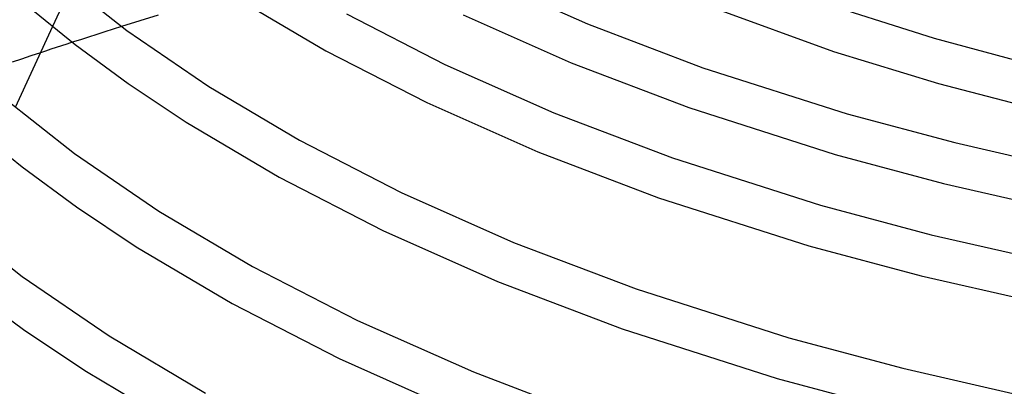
# Model space of a CAD drawing. Header units: millimetres. Extents: x -305 to 305, y -173 to 291.
# Tile 28 of 95: x -169 to -76, y 94 to 129. Entities that reach past the tile are written whole.
import ezdxf

# ---------------------------------------------------------------- set-up
doc = ezdxf.new("R2010")
doc.units = ezdxf.units.MM
doc.layers.add('HIDDEN', color=7, linetype='Continuous')
doc.layers.add('THICK', color=7, linetype='Continuous')

msp = doc.modelspace()

# ---------------------------------------------------------------- linework, layer by layer
at = {"layer": 'HIDDEN'}
for p, q in [((-164.488, 132.145), (-166.215, 128.394)), ((-161.24, 127.894), (-162.019, 127.647)), ((-160.457, 128.141), (-161.24, 127.894)), ((-159.673, 128.387), (-160.457, 128.141)), ((-163.567, 127.151), (-164.334, 126.903)), ((-162.795, 127.399), (-163.567, 127.151)), ((-162.019, 127.647), (-162.795, 127.399)), ((-169.159, 125.309), (-170.038, 125.012)), ((-168.265, 125.609), (-169.159, 125.309)), ((-167.359, 125.911), (-168.265, 125.609))]:
    msp.add_line(p, q, dxfattribs=at)
at = {"layer": 'THICK'}
for p, q in [((-165.844, 133.278), (-159.164, 128.012)), ((-125.579, 133.112), (-115.539, 128.657)), ((-148.835, 131.154), (-140.303, 126.102)), ((-95.105, 131.24), (-82.695, 127.279)), ((-168.575, 130.35), (-164.057, 126.689)), ((-103.512, 130.123), (-92.222, 126.034)), ((-157.938, 128.925), (-159.673, 128.387)), ((-156.201, 129.457), (-157.938, 128.925)), ((-138.37, 129.604), (-129.034, 124.809)), ((-127.304, 129.503), (-117.061, 124.958)), ((-166.215, 128.394), (-169.743, 120.733)), ((-159.164, 128.012), (-151.405, 122.715)), ((-115.539, 128.657), (-104.595, 124.491)), ((-164.334, 126.903), (-164.845, 126.737)), ((-82.695, 127.279), (-73.43, 124.797)), ((-166.862, 126.075), (-167.359, 125.911)), ((-166.362, 126.24), (-166.862, 126.075)), ((-165.86, 126.405), (-166.362, 126.24)), ((-165.354, 126.571), (-165.86, 126.405)), ((-164.845, 126.737), (-165.354, 126.571)), ((-164.057, 126.689), (-159.055, 123.011)), ((-140.303, 126.102), (-130.758, 121.2)), ((-92.222, 126.034), (-82.289, 123.004)), ((-129.034, 124.809), (-118.716, 120.232)), ((-117.061, 124.958), (-105.922, 120.718)), ((-104.595, 124.491), (-90.945, 120.134)), ((-159.055, 123.011), (-153.551, 119.34)), ((-151.405, 122.715), (-142.817, 117.631)), ((-82.289, 123.004), (-71.83, 120.294)), ((-171.014, 121.796), (-164.125, 116.365)), ((-130.758, 121.2), (-120.239, 116.533)), ((-105.922, 120.718), (-92.055, 116.291)), ((-118.716, 120.232), (-107.471, 115.951)), ((-90.945, 120.134), (-80.746, 117.402)), ((-173.749, 118.871), (-169.093, 115.099)), ((-153.551, 119.34), (-144.75, 114.129)), ((-142.817, 117.631), (-133.179, 112.681)), ((-80.746, 117.402), (-70.126, 114.981)), ((-164.125, 116.365), (-156.121, 110.901)), ((-120.239, 116.533), (-108.798, 112.178)), ((-107.471, 115.951), (-93.445, 111.474)), ((-92.055, 116.291), (-81.808, 113.545)), ((-169.093, 115.099), (-163.938, 111.309)), ((-144.75, 114.129), (-134.904, 109.072)), ((-81.808, 113.545), (-71.152, 111.109)), ((-133.179, 112.681), (-122.529, 107.956)), ((-108.798, 112.178), (-94.555, 107.631)), ((-163.938, 111.309), (-158.267, 107.525)), ((-93.445, 111.474), (-82.978, 108.67)), ((-176.186, 110.316), (-169.087, 104.719)), ((-156.121, 110.901), (-147.264, 105.657)), ((-134.904, 109.072), (-124.052, 104.257)), ((-82.978, 108.67), (-72.079, 106.185)), ((-158.267, 107.525), (-149.197, 102.155)), ((-122.529, 107.956), (-110.922, 103.538)), ((-94.555, 107.631), (-83.905, 104.779)), ((-147.264, 105.657), (-137.325, 100.553)), ((-169.087, 104.719), (-160.836, 99.087)), ((-83.905, 104.779), (-72.818, 102.253)), ((-124.052, 104.257), (-112.249, 99.764)), ((-110.922, 103.538), (-96.445, 98.916)), ((-174.129, 103.508), (-168.822, 99.607)), ((-149.197, 102.155), (-139.05, 96.944)), ((-137.325, 100.553), (-126.342, 95.681)), ((-168.822, 99.607), (-162.982, 95.711)), ((-160.836, 99.087), (-151.711, 93.684)), ((-112.249, 99.764), (-97.555, 95.073)), ((-96.445, 98.916), (-85.656, 96.026)), ((-139.05, 96.944), (-127.865, 91.982)), ((-162.982, 95.711), (-153.644, 90.182)), ((-126.342, 95.681), (-114.374, 91.124)), ((-85.656, 96.026), (-74.422, 93.464)), ((-97.555, 95.073), (-86.589, 92.136))]:
    msp.add_line(p, q, dxfattribs=at)

doc.saveas('drawing.dxf')
